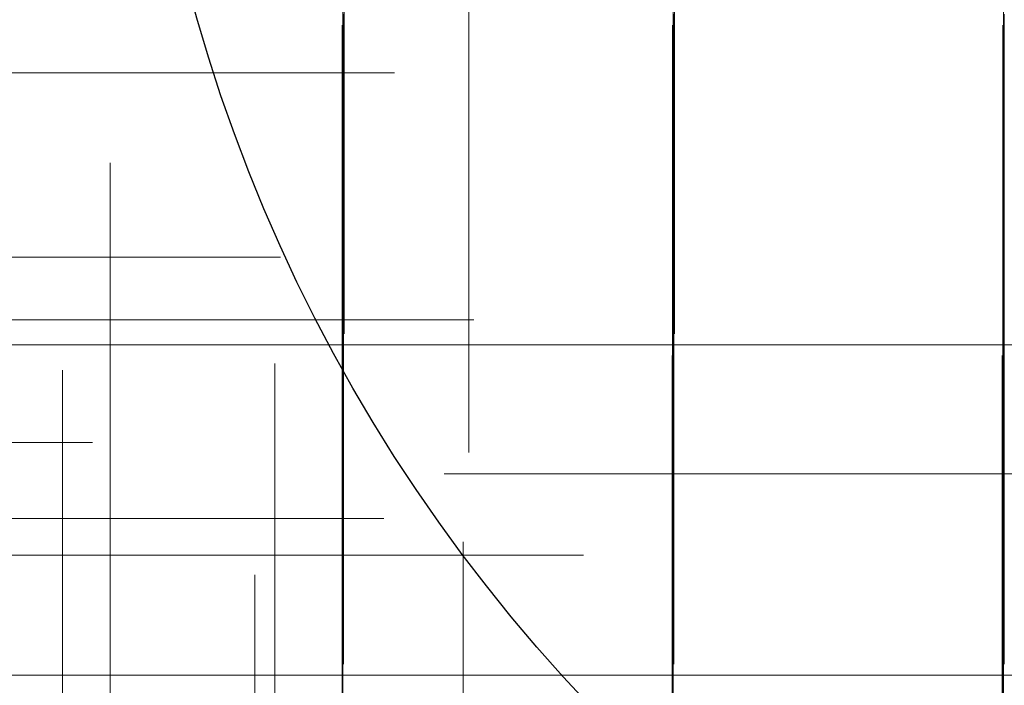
# Model space of a CAD drawing. Header units: millimetres. Extents: x -50 to 901, y -50 to 714.
# Tile 44 of 186: x -16 to -7, y -10 to -4. Entities that reach past the tile are written whole.
import ezdxf

# ---------------------------------------------------------------- set-up
doc = ezdxf.new("R2010")
doc.units = ezdxf.units.MM

# ---------------------------------------------------------------- blocks, each defined once
blk = doc.blocks.new('SW_CENTERMARKSYMBOL_16')
at = {"color": 0, "linetype": 'Continuous', "lineweight": 18}
for p, q in [((0, 0), (0, 5)), ((0, 0), (-5, 0)), ((0, 0), (0, -5)), ((0, 0), (5, 0)), ((5, 0), (5.9011, 0))]:
    blk.add_line(p, q, dxfattribs=at)
blk = doc.blocks.new('SW_CENTERMARKSYMBOL_17')
at = {"color": 0, "linetype": 'Continuous', "lineweight": 18}
for p, q in [((0, 0), (0, 5)), ((-5, 0), (-5.9011, 0)), ((0, 0), (-5, 0)), ((0, 0), (0, -5)), ((0, 0), (5, 0))]:
    blk.add_line(p, q, dxfattribs=at)
blk = doc.blocks.new('SW_CENTERMARKSYMBOL_18')
at = {"color": 0, "linetype": 'Continuous', "lineweight": 18}
for p, q in [((0, 0), (0, 5)), ((-5, 0), (-5.9011, 0)), ((0, 0), (-5, 0)), ((0, 0), (0, -5)), ((0, 0), (5, 0))]:
    blk.add_line(p, q, dxfattribs=at)
blk = doc.blocks.new('SW_CENTERMARKSYMBOL_19')
at = {"color": 0, "linetype": 'Continuous', "lineweight": 18}
for p, q in [((-5, 0), (-5.9011, 0)), ((0, 0), (-5, 0))]:
    blk.add_line(p, q, dxfattribs=at)
blk = doc.blocks.new('SW_CENTERMARKSYMBOL_26')
at = {"color": 0, "linetype": 'Continuous', "lineweight": 18}
for p, q in [((-5, 0), (-5.9011, 0)), ((0, 0), (-5, 0))]:
    blk.add_line(p, q, dxfattribs=at)
blk = doc.blocks.new('SW_CENTERMARKSYMBOL_31')
at = {"color": 0, "linetype": 'Continuous', "lineweight": 18}
for p, q in [((0, 0), (0, -5)), ((0, -5), (0, -5.9011))]:
    blk.add_line(p, q, dxfattribs=at)
blk = doc.blocks.new('SW_CENTERMARKSYMBOL_32')
at = {"color": 0, "linetype": 'Continuous', "lineweight": 18}
for p, q in [((0, 0), (0, -5)), ((0, -5), (0, -5.9011))]:
    blk.add_line(p, q, dxfattribs=at)
blk = doc.blocks.new('SW_CENTERMARKSYMBOL_33')
at = {"color": 0, "linetype": 'Continuous', "lineweight": 18}
for p, q in [((0, 0), (0, -5)), ((0, -5), (0, -5.9011))]:
    blk.add_line(p, q, dxfattribs=at)
blk = doc.blocks.new('SW_CENTERMARKSYMBOL_44')
at = {"color": 0, "linetype": 'Continuous', "lineweight": 18}
for p, q in [((0, 5), (0, 5.9011)), ((0, 0), (0, 5)), ((0, 0), (-5, 0)), ((0, 0), (0, -5)), ((0, 0), (5, 0)), ((5, 0), (5.9011, 0))]:
    blk.add_line(p, q, dxfattribs=at)
blk = doc.blocks.new('SW_CENTERMARKSYMBOL_45')
at = {"color": 0, "linetype": 'Continuous', "lineweight": 18}
for p, q in [((0, 5), (0, 5.9011)), ((0, 0), (0, 5)), ((-5, 0), (-5.9011, 0)), ((0, 0), (-5, 0)), ((0, 0), (0, -5)), ((0, 0), (5, 0))]:
    blk.add_line(p, q, dxfattribs=at)
blk = doc.blocks.new('SW_CENTERMARKSYMBOL_46')
at = {"color": 0, "linetype": 'Continuous', "lineweight": 18}
for p, q in [((0, 5), (0, 5.9011)), ((0, 0), (0, 5)), ((-5, 0), (-5.9011, 0)), ((0, 0), (-5, 0)), ((0, 0), (0, -5)), ((0, 0), (5, 0))]:
    blk.add_line(p, q, dxfattribs=at)
blk = doc.blocks.new('SW_CENTERMARKSYMBOL_53')
at = {"color": 0, "linetype": 'Continuous', "lineweight": 18}
for p, q in [((0, 5), (0, 5.9011)), ((0, 0), (0, 5))]:
    blk.add_line(p, q, dxfattribs=at)
blk = doc.blocks.new('SW_CENTERMARKSYMBOL_54')
at = {"color": 0, "linetype": 'Continuous', "lineweight": 18}
for p, q in [((0, 5), (0, 5.9011)), ((0, 0), (0, 5))]:
    blk.add_line(p, q, dxfattribs=at)
blk = doc.blocks.new('SW_CENTERMARKSYMBOL_83')
at = {"color": 0, "linetype": 'Continuous', "lineweight": 18}
for p, q in [((0, 0), (0, -5)), ((0, -5), (0, -5.9011))]:
    blk.add_line(p, q, dxfattribs=at)
blk = doc.blocks.new('SW_CENTERMARKSYMBOL_87')
at = {"color": 0, "linetype": 'Continuous', "lineweight": 18}
for p, q in [((0, 0), (0, -5)), ((0, -5), (0, -5.9011))]:
    blk.add_line(p, q, dxfattribs=at)
blk = doc.blocks.new('SW_CENTERMARKSYMBOL_144')
at = {"color": 0, "linetype": 'Continuous', "lineweight": 18}
for p, q in [((0, 0), (5, 0)), ((5, 0), (5.5209, 0))]:
    blk.add_line(p, q, dxfattribs=at)
blk = doc.blocks.new('SW_CENTERMARKSYMBOL_150')
at = {"color": 0, "linetype": 'Continuous', "lineweight": 18}
for p, q in [((0, 0), (5, 0)), ((5, 0), (5.5549, 0))]:
    blk.add_line(p, q, dxfattribs=at)
blk = doc.blocks.new('SW_CENTERMARKSYMBOL_234')
at = {"color": 0, "linetype": 'Continuous', "lineweight": 18}
for p, q in [((0, 5), (0, 5.6463)), ((0, 0), (0, 5))]:
    blk.add_line(p, q, dxfattribs=at)
blk = doc.blocks.new('SW_CENTERMARKSYMBOL_235')
at = {"color": 0, "linetype": 'Continuous', "lineweight": 18}
for p, q in [((0, 5), (0, 5.5549)), ((0, 0), (0, 5))]:
    blk.add_line(p, q, dxfattribs=at)
blk = doc.blocks.new('SW_CENTERMARKSYMBOL_243')
at = {"color": 0, "linetype": 'Continuous', "lineweight": 18}
for p, q in [((0, 5), (0, 5.5549)), ((0, 0), (0, 5))]:
    blk.add_line(p, q, dxfattribs=at)
blk = doc.blocks.new('SW_CENTERMARKSYMBOL_244')
at = {"color": 0, "linetype": 'Continuous', "lineweight": 18}
for p, q in [((0, 5), (0, 5.6463)), ((0, 0), (0, 5))]:
    blk.add_line(p, q, dxfattribs=at)
blk = doc.blocks.new('SW_CENTERMARKSYMBOL_249')
at = {"color": 0, "linetype": 'Continuous', "lineweight": 18}
for p, q in [((0, 0), (5, 0)), ((5, 0), (5.6463, 0))]:
    blk.add_line(p, q, dxfattribs=at)
blk = doc.blocks.new('SW_CENTERMARKSYMBOL_255')
at = {"color": 0, "linetype": 'Continuous', "lineweight": 18}
for p, q in [((0, 0), (5, 0)), ((5, 0), (5.5549, 0))]:
    blk.add_line(p, q, dxfattribs=at)
blk = doc.blocks.new('SW_CENTERMARKSYMBOL_256')
at = {"color": 0, "linetype": 'Continuous', "lineweight": 18}
for p, q in [((0, 0), (5, 0)), ((5, 0), (5.6463, 0))]:
    blk.add_line(p, q, dxfattribs=at)
blk = doc.blocks.new('SW_CENTERMARKSYMBOL_257')
at = {"color": 0, "linetype": 'Continuous', "lineweight": 18}
for p, q in [((0, 5), (0, 5.5549)), ((0, 0), (0, 5))]:
    blk.add_line(p, q, dxfattribs=at)
blk = doc.blocks.new('SW_CENTERMARKSYMBOL_261')
at = {"color": 0, "linetype": 'Continuous', "lineweight": 18}
for p, q in [((0, 0), (5, 0)), ((5, 0), (5.5549, 0))]:
    blk.add_line(p, q, dxfattribs=at)
blk = doc.blocks.new('SW_CENTERMARKSYMBOL_560')
at = {"color": 0, "linetype": 'Continuous', "lineweight": 18}
for p, q in [((0, 0), (0, -5)), ((0, -5), (0, -8))]:
    blk.add_line(p, q, dxfattribs=at)
blk = doc.blocks.new('SW_CENTERMARKSYMBOL_561')
at = {"color": 0, "linetype": 'Continuous', "lineweight": 18}
for p, q in [((-5, 0), (-8, 0)), ((0, 0), (-5, 0))]:
    blk.add_line(p, q, dxfattribs=at)
blk = doc.blocks.new('SW_CENTERMARKSYMBOL_579')
at = {"color": 0, "linetype": 'Continuous', "lineweight": 18}
for p, q in [((0, 0), (0, 5)), ((0, 0), (-5, 0)), ((0, 0), (0, -5)), ((0, 0), (5, 0)), ((5, 0), (5.9011, 0))]:
    blk.add_line(p, q, dxfattribs=at)
blk = doc.blocks.new('SW_CENTERMARKSYMBOL_580')
at = {"color": 0, "linetype": 'Continuous', "lineweight": 18}
for p, q in [((0, 0), (0, 5)), ((-5, 0), (-5.9011, 0)), ((0, 0), (-5, 0)), ((0, 0), (0, -5)), ((0, 0), (5, 0))]:
    blk.add_line(p, q, dxfattribs=at)
blk = doc.blocks.new('SW_CENTERMARKSYMBOL_581')
at = {"color": 0, "linetype": 'Continuous', "lineweight": 18}
for p, q in [((0, 0), (0, 5)), ((-5, 0), (-5.9011, 0)), ((0, 0), (-5, 0)), ((0, 0), (0, -5)), ((0, 0), (5, 0))]:
    blk.add_line(p, q, dxfattribs=at)
blk = doc.blocks.new('SW_CENTERMARKSYMBOL_582')
at = {"color": 0, "linetype": 'Continuous', "lineweight": 18}
for p, q in [((-5, 0), (-5.9011, 0)), ((0, 0), (-5, 0))]:
    blk.add_line(p, q, dxfattribs=at)
blk = doc.blocks.new('SW_CENTERMARKSYMBOL_589')
at = {"color": 0, "linetype": 'Continuous', "lineweight": 18}
for p, q in [((-5, 0), (-5.9011, 0)), ((0, 0), (-5, 0))]:
    blk.add_line(p, q, dxfattribs=at)
blk = doc.blocks.new('SW_CENTERMARKSYMBOL_594')
at = {"color": 0, "linetype": 'Continuous', "lineweight": 18}
for p, q in [((0, 0), (0, -5)), ((0, -5), (0, -5.9011))]:
    blk.add_line(p, q, dxfattribs=at)
blk = doc.blocks.new('SW_CENTERMARKSYMBOL_595')
at = {"color": 0, "linetype": 'Continuous', "lineweight": 18}
for p, q in [((0, 0), (0, -5)), ((0, -5), (0, -5.9011))]:
    blk.add_line(p, q, dxfattribs=at)
blk = doc.blocks.new('SW_CENTERMARKSYMBOL_596')
at = {"color": 0, "linetype": 'Continuous', "lineweight": 18}
for p, q in [((0, 0), (0, -5)), ((0, -5), (0, -5.9011))]:
    blk.add_line(p, q, dxfattribs=at)
blk = doc.blocks.new('SW_CENTERMARKSYMBOL_607')
at = {"color": 0, "linetype": 'Continuous', "lineweight": 18}
for p, q in [((0, 5), (0, 5.9011)), ((0, 0), (0, 5)), ((0, 0), (-5, 0)), ((0, 0), (0, -5)), ((0, 0), (5, 0)), ((5, 0), (5.9011, 0))]:
    blk.add_line(p, q, dxfattribs=at)
blk = doc.blocks.new('SW_CENTERMARKSYMBOL_608')
at = {"color": 0, "linetype": 'Continuous', "lineweight": 18}
for p, q in [((0, 5), (0, 5.9011)), ((0, 0), (0, 5)), ((-5, 0), (-5.9011, 0)), ((0, 0), (-5, 0)), ((0, 0), (0, -5)), ((0, 0), (5, 0))]:
    blk.add_line(p, q, dxfattribs=at)
blk = doc.blocks.new('SW_CENTERMARKSYMBOL_609')
at = {"color": 0, "linetype": 'Continuous', "lineweight": 18}
for p, q in [((0, 5), (0, 5.9011)), ((0, 0), (0, 5)), ((-5, 0), (-5.9011, 0)), ((0, 0), (-5, 0)), ((0, 0), (0, -5)), ((0, 0), (5, 0))]:
    blk.add_line(p, q, dxfattribs=at)
blk = doc.blocks.new('SW_CENTERMARKSYMBOL_616')
at = {"color": 0, "linetype": 'Continuous', "lineweight": 18}
for p, q in [((0, 5), (0, 5.9011)), ((0, 0), (0, 5))]:
    blk.add_line(p, q, dxfattribs=at)
blk = doc.blocks.new('SW_CENTERMARKSYMBOL_617')
at = {"color": 0, "linetype": 'Continuous', "lineweight": 18}
for p, q in [((0, 5), (0, 5.9011)), ((0, 0), (0, 5))]:
    blk.add_line(p, q, dxfattribs=at)
blk = doc.blocks.new('SW_CENTERMARKSYMBOL_646')
at = {"color": 0, "linetype": 'Continuous', "lineweight": 18}
for p, q in [((0, 0), (0, -5)), ((0, -5), (0, -5.9011))]:
    blk.add_line(p, q, dxfattribs=at)
blk = doc.blocks.new('SW_CENTERMARKSYMBOL_650')
at = {"color": 0, "linetype": 'Continuous', "lineweight": 18}
for p, q in [((0, 0), (0, -5)), ((0, -5), (0, -5.9011))]:
    blk.add_line(p, q, dxfattribs=at)
blk = doc.blocks.new('SW_CENTERMARKSYMBOL_707')
at = {"color": 0, "linetype": 'Continuous', "lineweight": 18}
for p, q in [((0, 0), (5, 0)), ((5, 0), (5.5209, 0))]:
    blk.add_line(p, q, dxfattribs=at)
blk = doc.blocks.new('SW_CENTERMARKSYMBOL_713')
at = {"color": 0, "linetype": 'Continuous', "lineweight": 18}
for p, q in [((0, 0), (5, 0)), ((5, 0), (5.5549, 0))]:
    blk.add_line(p, q, dxfattribs=at)
blk = doc.blocks.new('SW_CENTERMARKSYMBOL_797')
at = {"color": 0, "linetype": 'Continuous', "lineweight": 18}
for p, q in [((0, 5), (0, 5.6463)), ((0, 0), (0, 5))]:
    blk.add_line(p, q, dxfattribs=at)
blk = doc.blocks.new('SW_CENTERMARKSYMBOL_798')
at = {"color": 0, "linetype": 'Continuous', "lineweight": 18}
for p, q in [((0, 5), (0, 5.5549)), ((0, 0), (0, 5))]:
    blk.add_line(p, q, dxfattribs=at)
blk = doc.blocks.new('SW_CENTERMARKSYMBOL_806')
at = {"color": 0, "linetype": 'Continuous', "lineweight": 18}
for p, q in [((0, 5), (0, 5.5549)), ((0, 0), (0, 5))]:
    blk.add_line(p, q, dxfattribs=at)
blk = doc.blocks.new('SW_CENTERMARKSYMBOL_807')
at = {"color": 0, "linetype": 'Continuous', "lineweight": 18}
for p, q in [((0, 5), (0, 5.6463)), ((0, 0), (0, 5))]:
    blk.add_line(p, q, dxfattribs=at)
blk = doc.blocks.new('SW_CENTERMARKSYMBOL_812')
at = {"color": 0, "linetype": 'Continuous', "lineweight": 18}
for p, q in [((0, 0), (5, 0)), ((5, 0), (5.6463, 0))]:
    blk.add_line(p, q, dxfattribs=at)
blk = doc.blocks.new('SW_CENTERMARKSYMBOL_818')
at = {"color": 0, "linetype": 'Continuous', "lineweight": 18}
for p, q in [((0, 0), (5, 0)), ((5, 0), (5.5549, 0))]:
    blk.add_line(p, q, dxfattribs=at)
blk = doc.blocks.new('SW_CENTERMARKSYMBOL_819')
at = {"color": 0, "linetype": 'Continuous', "lineweight": 18}
for p, q in [((0, 0), (5, 0)), ((5, 0), (5.6463, 0))]:
    blk.add_line(p, q, dxfattribs=at)
blk = doc.blocks.new('SW_CENTERMARKSYMBOL_820')
at = {"color": 0, "linetype": 'Continuous', "lineweight": 18}
for p, q in [((0, 5), (0, 5.5549)), ((0, 0), (0, 5))]:
    blk.add_line(p, q, dxfattribs=at)
blk = doc.blocks.new('SW_CENTERMARKSYMBOL_824')
at = {"color": 0, "linetype": 'Continuous', "lineweight": 18}
for p, q in [((0, 0), (5, 0)), ((5, 0), (5.5549, 0))]:
    blk.add_line(p, q, dxfattribs=at)
blk = doc.blocks.new('SW_CENTERMARKSYMBOL_1123')
at = {"color": 0, "linetype": 'Continuous', "lineweight": 18}
for p, q in [((0, 0), (0, -5)), ((0, -5), (0, -8))]:
    blk.add_line(p, q, dxfattribs=at)
blk = doc.blocks.new('SW_CENTERMARKSYMBOL_1124')
at = {"color": 0, "linetype": 'Continuous', "lineweight": 18}
for p, q in [((-5, 0), (-8, 0)), ((0, 0), (-5, 0))]:
    blk.add_line(p, q, dxfattribs=at)
blk = doc.blocks.new('SW_CENTERMARKSYMBOL_1142')
at = {"color": 0, "linetype": 'Continuous', "lineweight": 18}
for p, q in [((0, 0), (0, 5)), ((0, 0), (-5, 0)), ((0, 0), (0, -5)), ((0, 0), (5, 0)), ((5, 0), (5.9011, 0))]:
    blk.add_line(p, q, dxfattribs=at)
blk = doc.blocks.new('SW_CENTERMARKSYMBOL_1143')
at = {"color": 0, "linetype": 'Continuous', "lineweight": 18}
for p, q in [((0, 0), (0, 5)), ((-5, 0), (-5.9011, 0)), ((0, 0), (-5, 0)), ((0, 0), (0, -5)), ((0, 0), (5, 0))]:
    blk.add_line(p, q, dxfattribs=at)
blk = doc.blocks.new('SW_CENTERMARKSYMBOL_1144')
at = {"color": 0, "linetype": 'Continuous', "lineweight": 18}
for p, q in [((0, 0), (0, 5)), ((-5, 0), (-5.9011, 0)), ((0, 0), (-5, 0)), ((0, 0), (0, -5)), ((0, 0), (5, 0))]:
    blk.add_line(p, q, dxfattribs=at)
blk = doc.blocks.new('SW_CENTERMARKSYMBOL_1145')
at = {"color": 0, "linetype": 'Continuous', "lineweight": 18}
for p, q in [((-5, 0), (-5.9011, 0)), ((0, 0), (-5, 0))]:
    blk.add_line(p, q, dxfattribs=at)
blk = doc.blocks.new('SW_CENTERMARKSYMBOL_1152')
at = {"color": 0, "linetype": 'Continuous', "lineweight": 18}
for p, q in [((-5, 0), (-5.9011, 0)), ((0, 0), (-5, 0))]:
    blk.add_line(p, q, dxfattribs=at)
blk = doc.blocks.new('SW_CENTERMARKSYMBOL_1157')
at = {"color": 0, "linetype": 'Continuous', "lineweight": 18}
for p, q in [((0, 0), (0, -5)), ((0, -5), (0, -5.9011))]:
    blk.add_line(p, q, dxfattribs=at)
blk = doc.blocks.new('SW_CENTERMARKSYMBOL_1158')
at = {"color": 0, "linetype": 'Continuous', "lineweight": 18}
for p, q in [((0, 0), (0, -5)), ((0, -5), (0, -5.9011))]:
    blk.add_line(p, q, dxfattribs=at)
blk = doc.blocks.new('SW_CENTERMARKSYMBOL_1159')
at = {"color": 0, "linetype": 'Continuous', "lineweight": 18}
for p, q in [((0, 0), (0, -5)), ((0, -5), (0, -5.9011))]:
    blk.add_line(p, q, dxfattribs=at)
blk = doc.blocks.new('SW_CENTERMARKSYMBOL_1170')
at = {"color": 0, "linetype": 'Continuous', "lineweight": 18}
for p, q in [((0, 5), (0, 5.9011)), ((0, 0), (0, 5)), ((0, 0), (-5, 0)), ((0, 0), (0, -5)), ((0, 0), (5, 0)), ((5, 0), (5.9011, 0))]:
    blk.add_line(p, q, dxfattribs=at)
blk = doc.blocks.new('SW_CENTERMARKSYMBOL_1171')
at = {"color": 0, "linetype": 'Continuous', "lineweight": 18}
for p, q in [((0, 5), (0, 5.9011)), ((0, 0), (0, 5)), ((-5, 0), (-5.9011, 0)), ((0, 0), (-5, 0)), ((0, 0), (0, -5)), ((0, 0), (5, 0))]:
    blk.add_line(p, q, dxfattribs=at)
blk = doc.blocks.new('SW_CENTERMARKSYMBOL_1172')
at = {"color": 0, "linetype": 'Continuous', "lineweight": 18}
for p, q in [((0, 5), (0, 5.9011)), ((0, 0), (0, 5)), ((-5, 0), (-5.9011, 0)), ((0, 0), (-5, 0)), ((0, 0), (0, -5)), ((0, 0), (5, 0))]:
    blk.add_line(p, q, dxfattribs=at)
blk = doc.blocks.new('SW_CENTERMARKSYMBOL_1179')
at = {"color": 0, "linetype": 'Continuous', "lineweight": 18}
for p, q in [((0, 5), (0, 5.9011)), ((0, 0), (0, 5))]:
    blk.add_line(p, q, dxfattribs=at)
blk = doc.blocks.new('SW_CENTERMARKSYMBOL_1180')
at = {"color": 0, "linetype": 'Continuous', "lineweight": 18}
for p, q in [((0, 5), (0, 5.9011)), ((0, 0), (0, 5))]:
    blk.add_line(p, q, dxfattribs=at)
blk = doc.blocks.new('SW_CENTERMARKSYMBOL_1209')
at = {"color": 0, "linetype": 'Continuous', "lineweight": 18}
for p, q in [((0, 0), (0, -5)), ((0, -5), (0, -5.9011))]:
    blk.add_line(p, q, dxfattribs=at)
blk = doc.blocks.new('SW_CENTERMARKSYMBOL_1213')
at = {"color": 0, "linetype": 'Continuous', "lineweight": 18}
for p, q in [((0, 0), (0, -5)), ((0, -5), (0, -5.9011))]:
    blk.add_line(p, q, dxfattribs=at)
blk = doc.blocks.new('SW_CENTERMARKSYMBOL_1270')
at = {"color": 0, "linetype": 'Continuous', "lineweight": 18}
for p, q in [((0, 0), (5, 0)), ((5, 0), (5.5209, 0))]:
    blk.add_line(p, q, dxfattribs=at)
blk = doc.blocks.new('SW_CENTERMARKSYMBOL_1276')
at = {"color": 0, "linetype": 'Continuous', "lineweight": 18}
for p, q in [((0, 0), (5, 0)), ((5, 0), (5.5549, 0))]:
    blk.add_line(p, q, dxfattribs=at)
blk = doc.blocks.new('SW_CENTERMARKSYMBOL_1360')
at = {"color": 0, "linetype": 'Continuous', "lineweight": 18}
for p, q in [((0, 5), (0, 5.6463)), ((0, 0), (0, 5))]:
    blk.add_line(p, q, dxfattribs=at)
blk = doc.blocks.new('SW_CENTERMARKSYMBOL_1361')
at = {"color": 0, "linetype": 'Continuous', "lineweight": 18}
for p, q in [((0, 5), (0, 5.5549)), ((0, 0), (0, 5))]:
    blk.add_line(p, q, dxfattribs=at)
blk = doc.blocks.new('SW_CENTERMARKSYMBOL_1369')
at = {"color": 0, "linetype": 'Continuous', "lineweight": 18}
for p, q in [((0, 5), (0, 5.5549)), ((0, 0), (0, 5))]:
    blk.add_line(p, q, dxfattribs=at)
blk = doc.blocks.new('SW_CENTERMARKSYMBOL_1370')
at = {"color": 0, "linetype": 'Continuous', "lineweight": 18}
for p, q in [((0, 5), (0, 5.6463)), ((0, 0), (0, 5))]:
    blk.add_line(p, q, dxfattribs=at)
blk = doc.blocks.new('SW_CENTERMARKSYMBOL_1375')
at = {"color": 0, "linetype": 'Continuous', "lineweight": 18}
for p, q in [((0, 0), (5, 0)), ((5, 0), (5.6463, 0))]:
    blk.add_line(p, q, dxfattribs=at)
blk = doc.blocks.new('SW_CENTERMARKSYMBOL_1381')
at = {"color": 0, "linetype": 'Continuous', "lineweight": 18}
for p, q in [((0, 0), (5, 0)), ((5, 0), (5.5549, 0))]:
    blk.add_line(p, q, dxfattribs=at)
blk = doc.blocks.new('SW_CENTERMARKSYMBOL_1382')
at = {"color": 0, "linetype": 'Continuous', "lineweight": 18}
for p, q in [((0, 0), (5, 0)), ((5, 0), (5.6463, 0))]:
    blk.add_line(p, q, dxfattribs=at)
blk = doc.blocks.new('SW_CENTERMARKSYMBOL_1383')
at = {"color": 0, "linetype": 'Continuous', "lineweight": 18}
for p, q in [((0, 5), (0, 5.5549)), ((0, 0), (0, 5))]:
    blk.add_line(p, q, dxfattribs=at)
blk = doc.blocks.new('SW_CENTERMARKSYMBOL_1387')
at = {"color": 0, "linetype": 'Continuous', "lineweight": 18}
for p, q in [((0, 0), (5, 0)), ((5, 0), (5.5549, 0))]:
    blk.add_line(p, q, dxfattribs=at)
blk = doc.blocks.new('SW_CENTERMARKSYMBOL_1686')
at = {"color": 0, "linetype": 'Continuous', "lineweight": 18}
for p, q in [((0, 0), (0, -5)), ((0, -5), (0, -8))]:
    blk.add_line(p, q, dxfattribs=at)
blk = doc.blocks.new('SW_CENTERMARKSYMBOL_1687')
at = {"color": 0, "linetype": 'Continuous', "lineweight": 18}
for p, q in [((-5, 0), (-8, 0)), ((0, 0), (-5, 0))]:
    blk.add_line(p, q, dxfattribs=at)
blk = doc.blocks.new('SW_CENTERMARKSYMBOL_1705')
at = {"color": 0, "linetype": 'Continuous', "lineweight": 18}
for p, q in [((0, 0), (0, 5)), ((0, 0), (-5, 0)), ((0, 0), (0, -5)), ((0, 0), (5, 0)), ((5, 0), (5.9011, 0))]:
    blk.add_line(p, q, dxfattribs=at)
blk = doc.blocks.new('SW_CENTERMARKSYMBOL_1706')
at = {"color": 0, "linetype": 'Continuous', "lineweight": 18}
for p, q in [((0, 0), (0, 5)), ((-5, 0), (-5.9011, 0)), ((0, 0), (-5, 0)), ((0, 0), (0, -5)), ((0, 0), (5, 0))]:
    blk.add_line(p, q, dxfattribs=at)
blk = doc.blocks.new('SW_CENTERMARKSYMBOL_1707')
at = {"color": 0, "linetype": 'Continuous', "lineweight": 18}
for p, q in [((0, 0), (0, 5)), ((-5, 0), (-5.9011, 0)), ((0, 0), (-5, 0)), ((0, 0), (0, -5)), ((0, 0), (5, 0))]:
    blk.add_line(p, q, dxfattribs=at)
blk = doc.blocks.new('SW_CENTERMARKSYMBOL_1708')
at = {"color": 0, "linetype": 'Continuous', "lineweight": 18}
for p, q in [((-5, 0), (-5.9011, 0)), ((0, 0), (-5, 0))]:
    blk.add_line(p, q, dxfattribs=at)
blk = doc.blocks.new('SW_CENTERMARKSYMBOL_1715')
at = {"color": 0, "linetype": 'Continuous', "lineweight": 18}
for p, q in [((-5, 0), (-5.9011, 0)), ((0, 0), (-5, 0))]:
    blk.add_line(p, q, dxfattribs=at)
blk = doc.blocks.new('SW_CENTERMARKSYMBOL_1720')
at = {"color": 0, "linetype": 'Continuous', "lineweight": 18}
for p, q in [((0, 0), (0, -5)), ((0, -5), (0, -5.9011))]:
    blk.add_line(p, q, dxfattribs=at)
blk = doc.blocks.new('SW_CENTERMARKSYMBOL_1721')
at = {"color": 0, "linetype": 'Continuous', "lineweight": 18}
for p, q in [((0, 0), (0, -5)), ((0, -5), (0, -5.9011))]:
    blk.add_line(p, q, dxfattribs=at)
blk = doc.blocks.new('SW_CENTERMARKSYMBOL_1722')
at = {"color": 0, "linetype": 'Continuous', "lineweight": 18}
for p, q in [((0, 0), (0, -5)), ((0, -5), (0, -5.9011))]:
    blk.add_line(p, q, dxfattribs=at)
blk = doc.blocks.new('SW_CENTERMARKSYMBOL_1733')
at = {"color": 0, "linetype": 'Continuous', "lineweight": 18}
for p, q in [((0, 5), (0, 5.9011)), ((0, 0), (0, 5)), ((0, 0), (-5, 0)), ((0, 0), (0, -5)), ((0, 0), (5, 0)), ((5, 0), (5.9011, 0))]:
    blk.add_line(p, q, dxfattribs=at)
blk = doc.blocks.new('SW_CENTERMARKSYMBOL_1734')
at = {"color": 0, "linetype": 'Continuous', "lineweight": 18}
for p, q in [((0, 5), (0, 5.9011)), ((0, 0), (0, 5)), ((-5, 0), (-5.9011, 0)), ((0, 0), (-5, 0)), ((0, 0), (0, -5)), ((0, 0), (5, 0))]:
    blk.add_line(p, q, dxfattribs=at)
blk = doc.blocks.new('SW_CENTERMARKSYMBOL_1735')
at = {"color": 0, "linetype": 'Continuous', "lineweight": 18}
for p, q in [((0, 5), (0, 5.9011)), ((0, 0), (0, 5)), ((-5, 0), (-5.9011, 0)), ((0, 0), (-5, 0)), ((0, 0), (0, -5)), ((0, 0), (5, 0))]:
    blk.add_line(p, q, dxfattribs=at)
blk = doc.blocks.new('SW_CENTERMARKSYMBOL_1742')
at = {"color": 0, "linetype": 'Continuous', "lineweight": 18}
for p, q in [((0, 5), (0, 5.9011)), ((0, 0), (0, 5))]:
    blk.add_line(p, q, dxfattribs=at)
blk = doc.blocks.new('SW_CENTERMARKSYMBOL_1743')
at = {"color": 0, "linetype": 'Continuous', "lineweight": 18}
for p, q in [((0, 5), (0, 5.9011)), ((0, 0), (0, 5))]:
    blk.add_line(p, q, dxfattribs=at)
blk = doc.blocks.new('SW_CENTERMARKSYMBOL_1772')
at = {"color": 0, "linetype": 'Continuous', "lineweight": 18}
for p, q in [((0, 0), (0, -5)), ((0, -5), (0, -5.9011))]:
    blk.add_line(p, q, dxfattribs=at)
blk = doc.blocks.new('SW_CENTERMARKSYMBOL_1776')
at = {"color": 0, "linetype": 'Continuous', "lineweight": 18}
for p, q in [((0, 0), (0, -5)), ((0, -5), (0, -5.9011))]:
    blk.add_line(p, q, dxfattribs=at)
blk = doc.blocks.new('SW_CENTERMARKSYMBOL_1833')
at = {"color": 0, "linetype": 'Continuous', "lineweight": 18}
for p, q in [((0, 0), (5, 0)), ((5, 0), (5.5209, 0))]:
    blk.add_line(p, q, dxfattribs=at)
blk = doc.blocks.new('SW_CENTERMARKSYMBOL_1839')
at = {"color": 0, "linetype": 'Continuous', "lineweight": 18}
for p, q in [((0, 0), (5, 0)), ((5, 0), (5.5549, 0))]:
    blk.add_line(p, q, dxfattribs=at)
blk = doc.blocks.new('SW_CENTERMARKSYMBOL_1923')
at = {"color": 0, "linetype": 'Continuous', "lineweight": 18}
for p, q in [((0, 5), (0, 5.6463)), ((0, 0), (0, 5))]:
    blk.add_line(p, q, dxfattribs=at)
blk = doc.blocks.new('SW_CENTERMARKSYMBOL_1924')
at = {"color": 0, "linetype": 'Continuous', "lineweight": 18}
for p, q in [((0, 5), (0, 5.5549)), ((0, 0), (0, 5))]:
    blk.add_line(p, q, dxfattribs=at)
blk = doc.blocks.new('SW_CENTERMARKSYMBOL_1932')
at = {"color": 0, "linetype": 'Continuous', "lineweight": 18}
for p, q in [((0, 5), (0, 5.5549)), ((0, 0), (0, 5))]:
    blk.add_line(p, q, dxfattribs=at)
blk = doc.blocks.new('SW_CENTERMARKSYMBOL_1933')
at = {"color": 0, "linetype": 'Continuous', "lineweight": 18}
for p, q in [((0, 5), (0, 5.6463)), ((0, 0), (0, 5))]:
    blk.add_line(p, q, dxfattribs=at)
blk = doc.blocks.new('SW_CENTERMARKSYMBOL_1938')
at = {"color": 0, "linetype": 'Continuous', "lineweight": 18}
for p, q in [((0, 0), (5, 0)), ((5, 0), (5.6463, 0))]:
    blk.add_line(p, q, dxfattribs=at)
blk = doc.blocks.new('SW_CENTERMARKSYMBOL_1944')
at = {"color": 0, "linetype": 'Continuous', "lineweight": 18}
for p, q in [((0, 0), (5, 0)), ((5, 0), (5.5549, 0))]:
    blk.add_line(p, q, dxfattribs=at)
blk = doc.blocks.new('SW_CENTERMARKSYMBOL_1945')
at = {"color": 0, "linetype": 'Continuous', "lineweight": 18}
for p, q in [((0, 0), (5, 0)), ((5, 0), (5.6463, 0))]:
    blk.add_line(p, q, dxfattribs=at)
blk = doc.blocks.new('SW_CENTERMARKSYMBOL_1946')
at = {"color": 0, "linetype": 'Continuous', "lineweight": 18}
for p, q in [((0, 5), (0, 5.5549)), ((0, 0), (0, 5))]:
    blk.add_line(p, q, dxfattribs=at)
blk = doc.blocks.new('SW_CENTERMARKSYMBOL_1950')
at = {"color": 0, "linetype": 'Continuous', "lineweight": 18}
for p, q in [((0, 0), (5, 0)), ((5, 0), (5.5549, 0))]:
    blk.add_line(p, q, dxfattribs=at)
blk = doc.blocks.new('SW_CENTERMARKSYMBOL_2249')
at = {"color": 0, "linetype": 'Continuous', "lineweight": 18}
for p, q in [((0, 0), (0, -5)), ((0, -5), (0, -8))]:
    blk.add_line(p, q, dxfattribs=at)
blk = doc.blocks.new('SW_CENTERMARKSYMBOL_2250')
at = {"color": 0, "linetype": 'Continuous', "lineweight": 18}
for p, q in [((-5, 0), (-8, 0)), ((0, 0), (-5, 0))]:
    blk.add_line(p, q, dxfattribs=at)
blk = doc.blocks.new('SW_CENTERMARKSYMBOL_2268')
at = {"color": 0, "linetype": 'Continuous', "lineweight": 18}
for p, q in [((0, 0), (0, 5)), ((0, 0), (-5, 0)), ((0, 0), (0, -5)), ((0, 0), (5, 0)), ((5, 0), (5.9011, 0))]:
    blk.add_line(p, q, dxfattribs=at)
blk = doc.blocks.new('SW_CENTERMARKSYMBOL_2269')
at = {"color": 0, "linetype": 'Continuous', "lineweight": 18}
for p, q in [((0, 0), (0, 5)), ((-5, 0), (-5.9011, 0)), ((0, 0), (-5, 0)), ((0, 0), (0, -5)), ((0, 0), (5, 0))]:
    blk.add_line(p, q, dxfattribs=at)
blk = doc.blocks.new('SW_CENTERMARKSYMBOL_2270')
at = {"color": 0, "linetype": 'Continuous', "lineweight": 18}
for p, q in [((0, 0), (0, 5)), ((-5, 0), (-5.9011, 0)), ((0, 0), (-5, 0)), ((0, 0), (0, -5)), ((0, 0), (5, 0))]:
    blk.add_line(p, q, dxfattribs=at)
blk = doc.blocks.new('SW_CENTERMARKSYMBOL_2271')
at = {"color": 0, "linetype": 'Continuous', "lineweight": 18}
for p, q in [((-5, 0), (-5.9011, 0)), ((0, 0), (-5, 0))]:
    blk.add_line(p, q, dxfattribs=at)
blk = doc.blocks.new('SW_CENTERMARKSYMBOL_2278')
at = {"color": 0, "linetype": 'Continuous', "lineweight": 18}
for p, q in [((-5, 0), (-5.9011, 0)), ((0, 0), (-5, 0))]:
    blk.add_line(p, q, dxfattribs=at)
blk = doc.blocks.new('SW_CENTERMARKSYMBOL_2283')
at = {"color": 0, "linetype": 'Continuous', "lineweight": 18}
for p, q in [((0, 0), (0, -5)), ((0, -5), (0, -5.9011))]:
    blk.add_line(p, q, dxfattribs=at)
blk = doc.blocks.new('SW_CENTERMARKSYMBOL_2284')
at = {"color": 0, "linetype": 'Continuous', "lineweight": 18}
for p, q in [((0, 0), (0, -5)), ((0, -5), (0, -5.9011))]:
    blk.add_line(p, q, dxfattribs=at)
blk = doc.blocks.new('SW_CENTERMARKSYMBOL_2285')
at = {"color": 0, "linetype": 'Continuous', "lineweight": 18}
for p, q in [((0, 0), (0, -5)), ((0, -5), (0, -5.9011))]:
    blk.add_line(p, q, dxfattribs=at)
blk = doc.blocks.new('SW_CENTERMARKSYMBOL_2296')
at = {"color": 0, "linetype": 'Continuous', "lineweight": 18}
for p, q in [((0, 5), (0, 5.9011)), ((0, 0), (0, 5)), ((0, 0), (-5, 0)), ((0, 0), (0, -5)), ((0, 0), (5, 0)), ((5, 0), (5.9011, 0))]:
    blk.add_line(p, q, dxfattribs=at)
blk = doc.blocks.new('SW_CENTERMARKSYMBOL_2297')
at = {"color": 0, "linetype": 'Continuous', "lineweight": 18}
for p, q in [((0, 5), (0, 5.9011)), ((0, 0), (0, 5)), ((-5, 0), (-5.9011, 0)), ((0, 0), (-5, 0)), ((0, 0), (0, -5)), ((0, 0), (5, 0))]:
    blk.add_line(p, q, dxfattribs=at)
blk = doc.blocks.new('SW_CENTERMARKSYMBOL_2298')
at = {"color": 0, "linetype": 'Continuous', "lineweight": 18}
for p, q in [((0, 5), (0, 5.9011)), ((0, 0), (0, 5)), ((-5, 0), (-5.9011, 0)), ((0, 0), (-5, 0)), ((0, 0), (0, -5)), ((0, 0), (5, 0))]:
    blk.add_line(p, q, dxfattribs=at)
blk = doc.blocks.new('SW_CENTERMARKSYMBOL_2305')
at = {"color": 0, "linetype": 'Continuous', "lineweight": 18}
for p, q in [((0, 5), (0, 5.9011)), ((0, 0), (0, 5))]:
    blk.add_line(p, q, dxfattribs=at)
blk = doc.blocks.new('SW_CENTERMARKSYMBOL_2306')
at = {"color": 0, "linetype": 'Continuous', "lineweight": 18}
for p, q in [((0, 5), (0, 5.9011)), ((0, 0), (0, 5))]:
    blk.add_line(p, q, dxfattribs=at)
blk = doc.blocks.new('SW_CENTERMARKSYMBOL_2335')
at = {"color": 0, "linetype": 'Continuous', "lineweight": 18}
for p, q in [((0, 0), (0, -5)), ((0, -5), (0, -5.9011))]:
    blk.add_line(p, q, dxfattribs=at)
blk = doc.blocks.new('SW_CENTERMARKSYMBOL_2339')
at = {"color": 0, "linetype": 'Continuous', "lineweight": 18}
for p, q in [((0, 0), (0, -5)), ((0, -5), (0, -5.9011))]:
    blk.add_line(p, q, dxfattribs=at)
blk = doc.blocks.new('SW_CENTERMARKSYMBOL_2396')
at = {"color": 0, "linetype": 'Continuous', "lineweight": 18}
for p, q in [((0, 0), (5, 0)), ((5, 0), (5.5209, 0))]:
    blk.add_line(p, q, dxfattribs=at)
blk = doc.blocks.new('SW_CENTERMARKSYMBOL_2402')
at = {"color": 0, "linetype": 'Continuous', "lineweight": 18}
for p, q in [((0, 0), (5, 0)), ((5, 0), (5.5549, 0))]:
    blk.add_line(p, q, dxfattribs=at)
blk = doc.blocks.new('SW_CENTERMARKSYMBOL_2486')
at = {"color": 0, "linetype": 'Continuous', "lineweight": 18}
for p, q in [((0, 5), (0, 5.6463)), ((0, 0), (0, 5))]:
    blk.add_line(p, q, dxfattribs=at)
blk = doc.blocks.new('SW_CENTERMARKSYMBOL_2487')
at = {"color": 0, "linetype": 'Continuous', "lineweight": 18}
for p, q in [((0, 5), (0, 5.5549)), ((0, 0), (0, 5))]:
    blk.add_line(p, q, dxfattribs=at)
blk = doc.blocks.new('SW_CENTERMARKSYMBOL_2495')
at = {"color": 0, "linetype": 'Continuous', "lineweight": 18}
for p, q in [((0, 5), (0, 5.5549)), ((0, 0), (0, 5))]:
    blk.add_line(p, q, dxfattribs=at)
blk = doc.blocks.new('SW_CENTERMARKSYMBOL_2496')
at = {"color": 0, "linetype": 'Continuous', "lineweight": 18}
for p, q in [((0, 5), (0, 5.6463)), ((0, 0), (0, 5))]:
    blk.add_line(p, q, dxfattribs=at)
blk = doc.blocks.new('SW_CENTERMARKSYMBOL_2501')
at = {"color": 0, "linetype": 'Continuous', "lineweight": 18}
for p, q in [((0, 0), (5, 0)), ((5, 0), (5.6463, 0))]:
    blk.add_line(p, q, dxfattribs=at)
blk = doc.blocks.new('SW_CENTERMARKSYMBOL_2507')
at = {"color": 0, "linetype": 'Continuous', "lineweight": 18}
for p, q in [((0, 0), (5, 0)), ((5, 0), (5.5549, 0))]:
    blk.add_line(p, q, dxfattribs=at)
blk = doc.blocks.new('SW_CENTERMARKSYMBOL_2508')
at = {"color": 0, "linetype": 'Continuous', "lineweight": 18}
for p, q in [((0, 0), (5, 0)), ((5, 0), (5.6463, 0))]:
    blk.add_line(p, q, dxfattribs=at)
blk = doc.blocks.new('SW_CENTERMARKSYMBOL_2509')
at = {"color": 0, "linetype": 'Continuous', "lineweight": 18}
for p, q in [((0, 5), (0, 5.5549)), ((0, 0), (0, 5))]:
    blk.add_line(p, q, dxfattribs=at)
blk = doc.blocks.new('SW_CENTERMARKSYMBOL_2513')
at = {"color": 0, "linetype": 'Continuous', "lineweight": 18}
for p, q in [((0, 0), (5, 0)), ((5, 0), (5.5549, 0))]:
    blk.add_line(p, q, dxfattribs=at)
blk = doc.blocks.new('SW_CENTERMARKSYMBOL_2812')
at = {"color": 0, "linetype": 'Continuous', "lineweight": 18}
for p, q in [((0, 0), (0, -5)), ((0, -5), (0, -8))]:
    blk.add_line(p, q, dxfattribs=at)
blk = doc.blocks.new('SW_CENTERMARKSYMBOL_2813')
at = {"color": 0, "linetype": 'Continuous', "lineweight": 18}
for p, q in [((-5, 0), (-8, 0)), ((0, 0), (-5, 0))]:
    blk.add_line(p, q, dxfattribs=at)

msp = doc.modelspace()

# ---------------------------------------------------------------- linework, layer by layer
at = {"color": 7, "linetype": 'Continuous', "lineweight": 25}
for radius in [45, 45, 45, 45, 45, 43.8964, 43.8964, 43.8964, 43.8964, 43.8964, 43.6219, 43.6219, 43.6219, 43.6219, 43.6219, 42.2814, 42.2814, 42.2814, 42.2814, 42.2814, 35.2814, 35.2814, 35.2814, 35.2814, 35.2814, 33.2814, 33.2814, 33.2814, 33.2814, 33.2814, 15, 15, 15, 15, 15]:
    msp.add_circle((0, 0), radius, dxfattribs=at)
msp.add_arc((0, 0), 50, 184.01152, 265.98848, dxfattribs=at)
msp.add_arc((0, 0), 50, 184.01152, 265.98848, dxfattribs=at)
msp.add_arc((0, 0), 50, 184.01152, 265.98848, dxfattribs=at)
msp.add_arc((0, 0), 50, 184.01152, 265.98848, dxfattribs=at)
msp.add_arc((0, 0), 50, 184.01152, 265.98848, dxfattribs=at)

# ---------------------------------------------------------------- block references
at = {"color": 7, "linetype": 'Continuous', "lineweight": 18}
for name, p in [('SW_CENTERMARKSYMBOL_560', (-11.9595, -0.0486)), ('SW_CENTERMARKSYMBOL_1123', (-11.9595, -0.0486)), ('SW_CENTERMARKSYMBOL_1686', (-11.9595, -0.0486)), ('SW_CENTERMARKSYMBOL_2249', (-11.9595, -0.0486)), ('SW_CENTERMARKSYMBOL_2812', (-11.9595, -0.0486)), ('SW_CENTERMARKSYMBOL_87', (-13.0929, -1.0711)), ('SW_CENTERMARKSYMBOL_650', (-13.0929, -1.0711)), ('SW_CENTERMARKSYMBOL_1213', (-13.0929, -1.0711)), ('SW_CENTERMARKSYMBOL_1776', (-13.0929, -1.0711)), ('SW_CENTERMARKSYMBOL_2339', (-13.0929, -1.0711)), ('SW_CENTERMARKSYMBOL_83', (-10.0929, -1.0711)), ('SW_CENTERMARKSYMBOL_646', (-10.0929, -1.0711)), ('SW_CENTERMARKSYMBOL_1209', (-10.0929, -1.0711)), ('SW_CENTERMARKSYMBOL_1772', (-10.0929, -1.0711)), ('SW_CENTERMARKSYMBOL_2335', (-10.0929, -1.0711)), ('SW_CENTERMARKSYMBOL_33', (-13.0982, -4.0711)), ('SW_CENTERMARKSYMBOL_596', (-13.0982, -4.0711)), ('SW_CENTERMARKSYMBOL_1159', (-13.0982, -4.0711)), ('SW_CENTERMARKSYMBOL_1722', (-13.0982, -4.0711)), ('SW_CENTERMARKSYMBOL_2285', (-13.0982, -4.0711)), ('SW_CENTERMARKSYMBOL_32', (-10.0982, -4.0711)), ('SW_CENTERMARKSYMBOL_595', (-10.0982, -4.0711)), ('SW_CENTERMARKSYMBOL_1158', (-10.0982, -4.0711)), ('SW_CENTERMARKSYMBOL_1721', (-10.0982, -4.0711)), ('SW_CENTERMARKSYMBOL_2284', (-10.0982, -4.0711)), ('SW_CENTERMARKSYMBOL_31', (-7.0982, -4.0711)), ('SW_CENTERMARKSYMBOL_594', (-7.0982, -4.0711)), ('SW_CENTERMARKSYMBOL_1157', (-7.0982, -4.0711)), ('SW_CENTERMARKSYMBOL_1720', (-7.0982, -4.0711)), ('SW_CENTERMARKSYMBOL_2283', (-7.0982, -4.0711)), ('SW_CENTERMARKSYMBOL_150', (-18.1903, -4.6015)), ('SW_CENTERMARKSYMBOL_713', (-18.1903, -4.6015)), ('SW_CENTERMARKSYMBOL_1276', (-18.1903, -4.6015)), ('SW_CENTERMARKSYMBOL_1839', (-18.1903, -4.6015)), ('SW_CENTERMARKSYMBOL_2402', (-18.1903, -4.6015)), ('SW_CENTERMARKSYMBOL_561', (-4.183, -8.2444)), ('SW_CENTERMARKSYMBOL_1124', (-4.183, -8.2444)), ('SW_CENTERMARKSYMBOL_1687', (-4.183, -8.2444)), ('SW_CENTERMARKSYMBOL_2250', (-4.183, -8.2444)), ('SW_CENTERMARKSYMBOL_2813', (-4.183, -8.2444)), ('SW_CENTERMARKSYMBOL_256', (-19.318, -6.2768)), ('SW_CENTERMARKSYMBOL_819', (-19.318, -6.2768)), ('SW_CENTERMARKSYMBOL_1382', (-19.318, -6.2768)), ('SW_CENTERMARKSYMBOL_1945', (-19.318, -6.2768)), ('SW_CENTERMARKSYMBOL_2508', (-19.318, -6.2768)), ('SW_CENTERMARKSYMBOL_16', (-13.1036, -7.0711)), ('SW_CENTERMARKSYMBOL_579', (-13.1036, -7.0711)), ('SW_CENTERMARKSYMBOL_1142', (-13.1036, -7.0711)), ('SW_CENTERMARKSYMBOL_1705', (-13.1036, -7.0711)), ('SW_CENTERMARKSYMBOL_2268', (-13.1036, -7.0711)), ('SW_CENTERMARKSYMBOL_17', (-10.1036, -7.0711)), ('SW_CENTERMARKSYMBOL_580', (-10.1036, -7.0711)), ('SW_CENTERMARKSYMBOL_1143', (-10.1036, -7.0711)), ('SW_CENTERMARKSYMBOL_1706', (-10.1036, -7.0711)), ('SW_CENTERMARKSYMBOL_2269', (-10.1036, -7.0711)), ('SW_CENTERMARKSYMBOL_18', (-7.1036, -7.0711)), ('SW_CENTERMARKSYMBOL_581', (-7.1036, -7.0711)), ('SW_CENTERMARKSYMBOL_1144', (-7.1036, -7.0711)), ('SW_CENTERMARKSYMBOL_1707', (-7.1036, -7.0711)), ('SW_CENTERMARKSYMBOL_2270', (-7.1036, -7.0711)), ('SW_CENTERMARKSYMBOL_19', (-4.1036, -7.0711)), ('SW_CENTERMARKSYMBOL_582', (-4.1036, -7.0711)), ('SW_CENTERMARKSYMBOL_1145', (-4.1036, -7.0711)), ('SW_CENTERMARKSYMBOL_1708', (-4.1036, -7.0711)), ('SW_CENTERMARKSYMBOL_2271', (-4.1036, -7.0711)), ('SW_CENTERMARKSYMBOL_255', (-17.4702, -6.8451)), ('SW_CENTERMARKSYMBOL_818', (-17.4702, -6.8451)), ('SW_CENTERMARKSYMBOL_1381', (-17.4702, -6.8451)), ('SW_CENTERMARKSYMBOL_1944', (-17.4702, -6.8451)), ('SW_CENTERMARKSYMBOL_2507', (-17.4702, -6.8451)), ('SW_CENTERMARKSYMBOL_144', (-20.898, -7.9588)), ('SW_CENTERMARKSYMBOL_707', (-20.898, -7.9588)), ('SW_CENTERMARKSYMBOL_1270', (-20.898, -7.9588)), ('SW_CENTERMARKSYMBOL_1833', (-20.898, -7.9588)), ('SW_CENTERMARKSYMBOL_2396', (-20.898, -7.9588)), ('SW_CENTERMARKSYMBOL_249', (-18.379, -8.6485)), ('SW_CENTERMARKSYMBOL_812', (-18.379, -8.6485)), ('SW_CENTERMARKSYMBOL_1375', (-18.379, -8.6485)), ('SW_CENTERMARKSYMBOL_1938', (-18.379, -8.6485)), ('SW_CENTERMARKSYMBOL_2501', (-18.379, -8.6485)), ('SW_CENTERMARKSYMBOL_261', (-16.4745, -8.9807)), ('SW_CENTERMARKSYMBOL_824', (-16.4745, -8.9807)), ('SW_CENTERMARKSYMBOL_1387', (-16.4745, -8.9807)), ('SW_CENTERMARKSYMBOL_1950', (-16.4745, -8.9807)), ('SW_CENTERMARKSYMBOL_2513', (-16.4745, -8.9807)), ('SW_CENTERMARKSYMBOL_44', (-13.1089, -10.071)), ('SW_CENTERMARKSYMBOL_607', (-13.1089, -10.071)), ('SW_CENTERMARKSYMBOL_1170', (-13.1089, -10.071)), ('SW_CENTERMARKSYMBOL_1733', (-13.1089, -10.071)), ('SW_CENTERMARKSYMBOL_2296', (-13.1089, -10.071)), ('SW_CENTERMARKSYMBOL_45', (-10.1089, -10.071)), ('SW_CENTERMARKSYMBOL_608', (-10.1089, -10.071)), ('SW_CENTERMARKSYMBOL_1171', (-10.1089, -10.071)), ('SW_CENTERMARKSYMBOL_1734', (-10.1089, -10.071)), ('SW_CENTERMARKSYMBOL_2297', (-10.1089, -10.071)), ('SW_CENTERMARKSYMBOL_46', (-7.1089, -10.071)), ('SW_CENTERMARKSYMBOL_609', (-7.1089, -10.071)), ('SW_CENTERMARKSYMBOL_1172', (-7.1089, -10.071)), ('SW_CENTERMARKSYMBOL_1735', (-7.1089, -10.071)), ('SW_CENTERMARKSYMBOL_2298', (-7.1089, -10.071)), ('SW_CENTERMARKSYMBOL_26', (-4.1089, -10.071)), ('SW_CENTERMARKSYMBOL_589', (-4.1089, -10.071)), ('SW_CENTERMARKSYMBOL_1152', (-4.1089, -10.071)), ('SW_CENTERMARKSYMBOL_1715', (-4.1089, -10.071)), ('SW_CENTERMARKSYMBOL_2278', (-4.1089, -10.071)), ('SW_CENTERMARKSYMBOL_257', (-15.219, -10.9747)), ('SW_CENTERMARKSYMBOL_820', (-15.219, -10.9747)), ('SW_CENTERMARKSYMBOL_1383', (-15.219, -10.9747)), ('SW_CENTERMARKSYMBOL_1946', (-15.219, -10.9747)), ('SW_CENTERMARKSYMBOL_2509', (-15.219, -10.9747)), ('SW_CENTERMARKSYMBOL_235', (-13.7235, -12.7956)), ('SW_CENTERMARKSYMBOL_798', (-13.7235, -12.7956)), ('SW_CENTERMARKSYMBOL_1361', (-13.7235, -12.7956)), ('SW_CENTERMARKSYMBOL_1924', (-13.7235, -12.7956)), ('SW_CENTERMARKSYMBOL_2487', (-13.7235, -12.7956)), ('SW_CENTERMARKSYMBOL_54', (-10.1142, -13.071)), ('SW_CENTERMARKSYMBOL_617', (-10.1142, -13.071)), ('SW_CENTERMARKSYMBOL_1180', (-10.1142, -13.071)), ('SW_CENTERMARKSYMBOL_1743', (-10.1142, -13.071)), ('SW_CENTERMARKSYMBOL_2306', (-10.1142, -13.071)), ('SW_CENTERMARKSYMBOL_53', (-7.1142, -13.071)), ('SW_CENTERMARKSYMBOL_616', (-7.1142, -13.071)), ('SW_CENTERMARKSYMBOL_1179', (-7.1142, -13.071)), ('SW_CENTERMARKSYMBOL_1742', (-7.1142, -13.071)), ('SW_CENTERMARKSYMBOL_2305', (-7.1142, -13.071)), ('SW_CENTERMARKSYMBOL_234', (-15.6508, -12.9474)), ('SW_CENTERMARKSYMBOL_797', (-15.6508, -12.9474)), ('SW_CENTERMARKSYMBOL_1360', (-15.6508, -12.9474)), ('SW_CENTERMARKSYMBOL_1923', (-15.6508, -12.9474)), ('SW_CENTERMARKSYMBOL_2486', (-15.6508, -12.9474)), ('SW_CENTERMARKSYMBOL_243', (-12.0116, -14.4147)), ('SW_CENTERMARKSYMBOL_806', (-12.0116, -14.4147)), ('SW_CENTERMARKSYMBOL_1369', (-12.0116, -14.4147)), ('SW_CENTERMARKSYMBOL_1932', (-12.0116, -14.4147)), ('SW_CENTERMARKSYMBOL_2495', (-12.0116, -14.4147)), ('SW_CENTERMARKSYMBOL_244', (-13.9046, -14.8069)), ('SW_CENTERMARKSYMBOL_807', (-13.9046, -14.8069)), ('SW_CENTERMARKSYMBOL_1370', (-13.9046, -14.8069)), ('SW_CENTERMARKSYMBOL_1933', (-13.9046, -14.8069)), ('SW_CENTERMARKSYMBOL_2496', (-13.9046, -14.8069))]:
    msp.add_blockref(name, p, dxfattribs=at)

doc.saveas('drawing.dxf')
